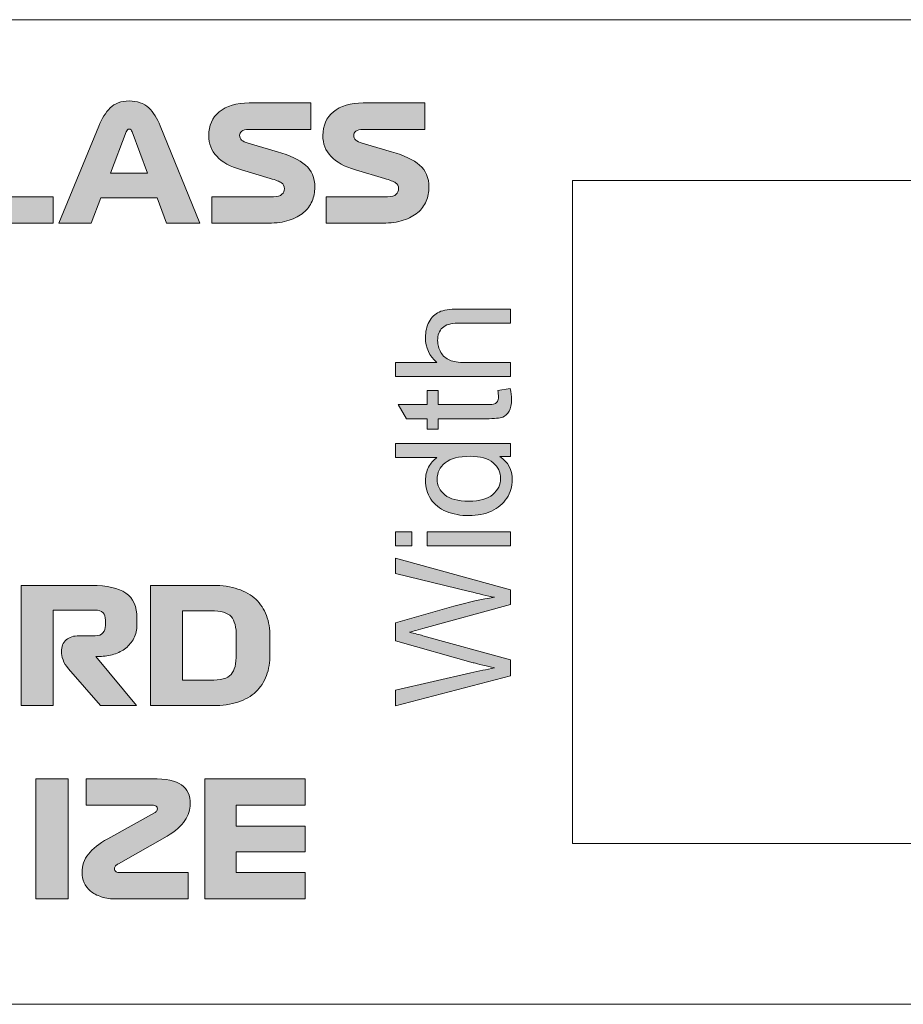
# Model space of a CAD drawing. Header units: millimetres. Extents: x 7 to 595, y -296 to -6.
# Tile 124 of 131: x 516 to 540, y -101 to -75. Entities that reach past the tile are written whole.
import ezdxf

# ---------------------------------------------------------------- set-up
doc = ezdxf.new("R2010")
doc.units = ezdxf.units.MM
doc.header["$MEASUREMENT"] = 0
doc.layers.add('Layer 1', color=7, linetype='Continuous', lineweight=0)

# ---------------------------------------------------------------- blocks, each defined once
blk = doc.blocks.new('Block_29')
at = {"layer": 'Layer 1', "true_color": 0x010101, "transparency": 33554687}
h = blk.add_hatch(color=18, dxfattribs=at)
edge = h.paths.add_edge_path()
edge.add_spline(control_points=[(519.097, -77.996), (519.097, -77.996), (518.678, -79.084), (518.678, -79.084), (518.678, -79.084), (519.66, -79.084), (519.66, -79.084), (519.66, -79.084), (519.249, -77.996), (519.249, -77.996), (519.241, -77.976), (519.232, -77.959), (519.222, -77.943), (519.212, -77.928), (519.196, -77.92), (519.173, -77.92), (519.153, -77.92), (519.138, -77.927), (519.127, -77.941), (519.115, -77.955), (519.106, -77.974), (519.097, -77.996)], knot_values=[0, 0, 0, 0, 1, 1, 1, 2, 2, 2, 3, 3, 3, 4, 4, 4, 5, 5, 5, 6, 6, 6, 7, 7, 7, 7], degree=3, periodic=0)
edge = h.paths.add_edge_path()
edge.add_spline(control_points=[(520.16, -80.405), (520.16, -80.405), (519.91, -79.74), (519.91, -79.74), (519.91, -79.74), (518.424, -79.74), (518.424, -79.74), (518.424, -79.74), (518.17, -80.405), (518.17, -80.405), (518.17, -80.405), (517.315, -80.405), (517.315, -80.405), (517.315, -80.405), (518.369, -77.844), (518.369, -77.844), (518.451, -77.643), (518.552, -77.482), (518.672, -77.361), (518.792, -77.24), (518.957, -77.179), (519.169, -77.179), (519.389, -77.179), (519.562, -77.239), (519.688, -77.359), (519.813, -77.479), (519.915, -77.638), (519.994, -77.835), (519.994, -77.835), (521.04, -80.405), (521.04, -80.405), (521.04, -80.405), (520.16, -80.405), (520.16, -80.405), (520.16, -80.405), (520.16, -80.405), (520.16, -80.405)], knot_values=[0, 0, 0, 0, 1, 1, 1, 2, 2, 2, 3, 3, 3, 4, 4, 4, 5, 5, 5, 6, 6, 6, 7, 7, 7, 8, 8, 8, 9, 9, 9, 10, 10, 10, 11, 11, 11, 12, 12, 12, 12], degree=3, periodic=0)
blk.add_hatch(color=18, dxfattribs=at).paths.add_polyline_path([(514.707, -80.405), (514.707, -77.23), (515.554, -77.23), (515.554, -79.706), (517.167, -79.706), (517.167, -80.405)])
h = blk.add_hatch(color=18, dxfattribs=at)
edge = h.paths.add_edge_path()
edge.add_spline(control_points=[(522.899, -79.224), (522.899, -79.224), (522.137, -78.999), (522.137, -78.999), (521.843, -78.912), (521.626, -78.792), (521.485, -78.64), (521.343, -78.487), (521.273, -78.305), (521.273, -78.093), (521.273, -77.828), (521.366, -77.618), (521.552, -77.463), (521.739, -77.307), (522.001, -77.23), (522.34, -77.23), (522.34, -77.23), (523.97, -77.23), (523.97, -77.23), (523.97, -77.23), (523.97, -77.928), (523.97, -77.928), (523.97, -77.928), (522.335, -77.928), (522.335, -77.928), (522.245, -77.928), (522.182, -77.945), (522.145, -77.977), (522.108, -78.01), (522.09, -78.045), (522.09, -78.085), (522.09, -78.136), (522.108, -78.177), (522.143, -78.21), (522.178, -78.242), (522.235, -78.27), (522.314, -78.292), (522.314, -78.292), (523.089, -78.517), (523.089, -78.517), (523.416, -78.613), (523.663, -78.73), (523.828, -78.87), (523.993, -79.01), (524.075, -79.205), (524.075, -79.457), (524.075, -79.586), (524.051, -79.709), (524.001, -79.825), (523.952, -79.941), (523.877, -80.041), (523.777, -80.125), (523.677, -80.21), (523.55, -80.278), (523.396, -80.329), (523.242, -80.379), (523.062, -80.405), (522.856, -80.405), (522.856, -80.405), (521.358, -80.405), (521.358, -80.405), (521.358, -80.405), (521.358, -79.706), (521.358, -79.706), (521.358, -79.706), (522.983, -79.706), (522.983, -79.706), (523.09, -79.706), (523.165, -79.685), (523.208, -79.643), (523.25, -79.601), (523.271, -79.551), (523.271, -79.495), (523.271, -79.427), (523.245, -79.375), (523.193, -79.34), (523.141, -79.305), (523.042, -79.266), (522.899, -79.224)], knot_values=[0, 0, 0, 0, 1, 1, 1, 2, 2, 2, 3, 3, 3, 4, 4, 4, 5, 5, 5, 6, 6, 6, 7, 7, 7, 8, 8, 8, 9, 9, 9, 10, 10, 10, 11, 11, 11, 12, 12, 12, 13, 13, 13, 14, 14, 14, 15, 15, 15, 16, 16, 16, 17, 17, 17, 18, 18, 18, 19, 19, 19, 20, 20, 20, 21, 21, 21, 22, 22, 22, 23, 23, 23, 24, 24, 24, 25, 25, 25, 26, 26, 26, 26], degree=3, periodic=0)
h = blk.add_hatch(color=18, dxfattribs=at)
edge = h.paths.add_edge_path()
edge.add_spline(control_points=[(525.913, -79.224), (525.913, -79.224), (525.151, -78.999), (525.151, -78.999), (524.857, -78.912), (524.64, -78.792), (524.499, -78.64), (524.358, -78.487), (524.287, -78.305), (524.287, -78.093), (524.287, -77.828), (524.38, -77.618), (524.566, -77.463), (524.753, -77.307), (525.015, -77.23), (525.354, -77.23), (525.354, -77.23), (526.984, -77.23), (526.984, -77.23), (526.984, -77.23), (526.984, -77.928), (526.984, -77.928), (526.984, -77.928), (525.35, -77.928), (525.35, -77.928), (525.259, -77.928), (525.196, -77.945), (525.159, -77.977), (525.122, -78.01), (525.104, -78.045), (525.104, -78.085), (525.104, -78.136), (525.122, -78.177), (525.157, -78.21), (525.192, -78.242), (525.249, -78.27), (525.328, -78.292), (525.328, -78.292), (526.103, -78.517), (526.103, -78.517), (526.43, -78.613), (526.677, -78.73), (526.842, -78.87), (527.007, -79.01), (527.089, -79.205), (527.089, -79.457), (527.089, -79.586), (527.065, -79.709), (527.015, -79.825), (526.966, -79.941), (526.891, -80.041), (526.791, -80.125), (526.691, -80.21), (526.564, -80.278), (526.41, -80.329), (526.256, -80.379), (526.076, -80.405), (525.87, -80.405), (525.87, -80.405), (524.372, -80.405), (524.372, -80.405), (524.372, -80.405), (524.372, -79.706), (524.372, -79.706), (524.372, -79.706), (525.997, -79.706), (525.997, -79.706), (526.105, -79.706), (526.179, -79.685), (526.222, -79.643), (526.264, -79.601), (526.285, -79.551), (526.285, -79.495), (526.285, -79.427), (526.259, -79.375), (526.207, -79.34), (526.155, -79.305), (526.057, -79.266), (525.913, -79.224)], knot_values=[0, 0, 0, 0, 1, 1, 1, 2, 2, 2, 3, 3, 3, 4, 4, 4, 5, 5, 5, 6, 6, 6, 7, 7, 7, 8, 8, 8, 9, 9, 9, 10, 10, 10, 11, 11, 11, 12, 12, 12, 13, 13, 13, 14, 14, 14, 15, 15, 15, 16, 16, 16, 17, 17, 17, 18, 18, 18, 19, 19, 19, 20, 20, 20, 21, 21, 21, 22, 22, 22, 23, 23, 23, 24, 24, 24, 25, 25, 25, 26, 26, 26, 26], degree=3, periodic=0)
at = {"layer": 'Layer 1'}
blk.add_lwpolyline([(514.707, -80.405), (514.707, -77.23), (515.554, -77.23), (515.554, -79.706), (517.167, -79.706), (517.167, -80.405)], close=True, dxfattribs=at)
for points, knots in [([(520.16, -80.405), (520.16, -80.405), (519.91, -79.74), (519.91, -79.74), (519.91, -79.74), (518.424, -79.74), (518.424, -79.74), (518.424, -79.74), (518.17, -80.405), (518.17, -80.405), (518.17, -80.405), (517.315, -80.405), (517.315, -80.405), (517.315, -80.405), (518.369, -77.844), (518.369, -77.844), (518.451, -77.643), (518.552, -77.482), (518.672, -77.361), (518.792, -77.24), (518.957, -77.179), (519.169, -77.179), (519.389, -77.179), (519.562, -77.239), (519.688, -77.359), (519.813, -77.479), (519.915, -77.638), (519.994, -77.835), (519.994, -77.835), (521.04, -80.405), (521.04, -80.405), (521.04, -80.405), (520.16, -80.405), (520.16, -80.405), (520.16, -80.405), (520.16, -80.405), (520.16, -80.405)], [0, 0, 0, 0, 1, 1, 1, 2, 2, 2, 3, 3, 3, 4, 4, 4, 5, 5, 5, 6, 6, 6, 7, 7, 7, 8, 8, 8, 9, 9, 9, 10, 10, 10, 11, 11, 11, 12, 12, 12, 12]), ([(522.899, -79.224), (522.899, -79.224), (522.137, -78.999), (522.137, -78.999), (521.843, -78.912), (521.626, -78.792), (521.485, -78.64), (521.343, -78.487), (521.273, -78.305), (521.273, -78.093), (521.273, -77.828), (521.366, -77.618), (521.552, -77.463), (521.739, -77.307), (522.001, -77.23), (522.34, -77.23), (522.34, -77.23), (523.97, -77.23), (523.97, -77.23), (523.97, -77.23), (523.97, -77.928), (523.97, -77.928), (523.97, -77.928), (522.335, -77.928), (522.335, -77.928), (522.245, -77.928), (522.182, -77.945), (522.145, -77.977), (522.108, -78.01), (522.09, -78.045), (522.09, -78.085), (522.09, -78.136), (522.108, -78.177), (522.143, -78.21), (522.178, -78.242), (522.235, -78.27), (522.314, -78.292), (522.314, -78.292), (523.089, -78.517), (523.089, -78.517), (523.416, -78.613), (523.663, -78.73), (523.828, -78.87), (523.993, -79.01), (524.075, -79.205), (524.075, -79.457), (524.075, -79.586), (524.051, -79.709), (524.001, -79.825), (523.952, -79.941), (523.877, -80.041), (523.777, -80.125), (523.677, -80.21), (523.55, -80.278), (523.396, -80.329), (523.242, -80.379), (523.062, -80.405), (522.856, -80.405), (522.856, -80.405), (521.358, -80.405), (521.358, -80.405), (521.358, -80.405), (521.358, -79.706), (521.358, -79.706), (521.358, -79.706), (522.983, -79.706), (522.983, -79.706), (523.09, -79.706), (523.165, -79.685), (523.208, -79.643), (523.25, -79.601), (523.271, -79.551), (523.271, -79.495), (523.271, -79.427), (523.245, -79.375), (523.193, -79.34), (523.141, -79.305), (523.042, -79.266), (522.899, -79.224)], [0, 0, 0, 0, 1, 1, 1, 2, 2, 2, 3, 3, 3, 4, 4, 4, 5, 5, 5, 6, 6, 6, 7, 7, 7, 8, 8, 8, 9, 9, 9, 10, 10, 10, 11, 11, 11, 12, 12, 12, 13, 13, 13, 14, 14, 14, 15, 15, 15, 16, 16, 16, 17, 17, 17, 18, 18, 18, 19, 19, 19, 20, 20, 20, 21, 21, 21, 22, 22, 22, 23, 23, 23, 24, 24, 24, 25, 25, 25, 26, 26, 26, 26]), ([(525.913, -79.224), (525.913, -79.224), (525.151, -78.999), (525.151, -78.999), (524.857, -78.912), (524.64, -78.792), (524.499, -78.64), (524.358, -78.487), (524.287, -78.305), (524.287, -78.093), (524.287, -77.828), (524.38, -77.618), (524.566, -77.463), (524.753, -77.307), (525.015, -77.23), (525.354, -77.23), (525.354, -77.23), (526.984, -77.23), (526.984, -77.23), (526.984, -77.23), (526.984, -77.928), (526.984, -77.928), (526.984, -77.928), (525.35, -77.928), (525.35, -77.928), (525.259, -77.928), (525.196, -77.945), (525.159, -77.977), (525.122, -78.01), (525.104, -78.045), (525.104, -78.085), (525.104, -78.136), (525.122, -78.177), (525.157, -78.21), (525.192, -78.242), (525.249, -78.27), (525.328, -78.292), (525.328, -78.292), (526.103, -78.517), (526.103, -78.517), (526.43, -78.613), (526.677, -78.73), (526.842, -78.87), (527.007, -79.01), (527.089, -79.205), (527.089, -79.457), (527.089, -79.586), (527.065, -79.709), (527.015, -79.825), (526.966, -79.941), (526.891, -80.041), (526.791, -80.125), (526.691, -80.21), (526.564, -80.278), (526.41, -80.329), (526.256, -80.379), (526.076, -80.405), (525.87, -80.405), (525.87, -80.405), (524.372, -80.405), (524.372, -80.405), (524.372, -80.405), (524.372, -79.706), (524.372, -79.706), (524.372, -79.706), (525.997, -79.706), (525.997, -79.706), (526.105, -79.706), (526.179, -79.685), (526.222, -79.643), (526.264, -79.601), (526.285, -79.551), (526.285, -79.495), (526.285, -79.427), (526.259, -79.375), (526.207, -79.34), (526.155, -79.305), (526.057, -79.266), (525.913, -79.224)], [0, 0, 0, 0, 1, 1, 1, 2, 2, 2, 3, 3, 3, 4, 4, 4, 5, 5, 5, 6, 6, 6, 7, 7, 7, 8, 8, 8, 9, 9, 9, 10, 10, 10, 11, 11, 11, 12, 12, 12, 13, 13, 13, 14, 14, 14, 15, 15, 15, 16, 16, 16, 17, 17, 17, 18, 18, 18, 19, 19, 19, 20, 20, 20, 21, 21, 21, 22, 22, 22, 23, 23, 23, 24, 24, 24, 25, 25, 25, 26, 26, 26, 26]), ([(519.097, -77.996), (519.097, -77.996), (518.678, -79.084), (518.678, -79.084), (518.678, -79.084), (519.66, -79.084), (519.66, -79.084), (519.66, -79.084), (519.249, -77.996), (519.249, -77.996), (519.241, -77.976), (519.232, -77.959), (519.222, -77.943), (519.212, -77.928), (519.196, -77.92), (519.173, -77.92), (519.153, -77.92), (519.138, -77.927), (519.127, -77.941), (519.115, -77.955), (519.106, -77.974), (519.097, -77.996)], [0, 0, 0, 0, 1, 1, 1, 2, 2, 2, 3, 3, 3, 4, 4, 4, 5, 5, 5, 6, 6, 6, 7, 7, 7, 7])]:
    blk.add_open_spline(points, degree=3, knots=knots, dxfattribs=at)
blk = doc.blocks.new('Block_30')
at = {"layer": 'Layer 1', "color": 240, "lineweight": 0, "true_color": 0xed2224}
blk.add_lwpolyline([(550.281, -96.782), (530.881, -96.782), (530.881, -79.282), (550.281, -79.282)], dxfattribs=at)
for points in [[(454.236, -75.032), (454.236, -75.032), (548.312, -75.032), (548.312, -75.032)], [(548.343, -101.032), (548.343, -101.032), (454.236, -101.032), (454.236, -101.032)]]:
    blk.add_open_spline(points, degree=3, dxfattribs=at)
blk = doc.blocks.new('Block_28')
at = {"layer": 'Layer 1', "true_color": 0x010101, "transparency": 33554687}
h = blk.add_hatch(color=18, dxfattribs=at)
edge = h.paths.add_edge_path()
edge.add_spline(control_points=[(529.24, -84.457), (529.24, -84.457), (526.209, -84.457), (526.209, -84.457), (526.209, -84.457), (526.209, -84.084), (526.209, -84.084), (526.209, -84.084), (527.3, -84.084), (527.3, -84.084), (527.098, -83.911), (526.997, -83.693), (526.997, -83.429), (526.997, -83.268), (527.028, -83.127), (527.093, -83.008), (527.157, -82.888), (527.245, -82.803), (527.358, -82.751), (527.472, -82.7), (527.635, -82.675), (527.85, -82.675), (527.85, -82.675), (529.24, -82.675), (529.24, -82.675), (529.24, -82.675), (529.24, -83.047), (529.24, -83.047), (529.24, -83.047), (527.851, -83.047), (527.851, -83.047), (527.666, -83.047), (527.53, -83.087), (527.445, -83.167), (527.361, -83.247), (527.318, -83.36), (527.318, -83.507), (527.318, -83.616), (527.347, -83.719), (527.404, -83.816), (527.461, -83.913), (527.539, -83.981), (527.637, -84.023), (527.734, -84.064), (527.869, -84.084), (528.041, -84.084), (528.041, -84.084), (529.24, -84.084), (529.24, -84.084), (529.24, -84.084), (529.24, -84.457), (529.24, -84.457)], knot_values=[0, 0, 0, 0, 1, 1, 1, 2, 2, 2, 3, 3, 3, 4, 4, 4, 5, 5, 5, 6, 6, 6, 7, 7, 7, 8, 8, 8, 9, 9, 9, 10, 10, 10, 11, 11, 11, 12, 12, 12, 13, 13, 13, 14, 14, 14, 15, 15, 15, 16, 16, 16, 17, 17, 17, 17], degree=3, periodic=0)
h = blk.add_hatch(color=18, dxfattribs=at)
edge = h.paths.add_edge_path()
edge.add_spline(control_points=[(528.908, -84.824), (528.908, -84.824), (529.237, -84.774), (529.237, -84.774), (529.259, -84.878), (529.27, -84.972), (529.27, -85.054), (529.27, -85.188), (529.249, -85.293), (529.206, -85.368), (529.163, -85.442), (529.107, -85.494), (529.037, -85.524), (528.967, -85.555), (528.821, -85.569), (528.597, -85.569), (528.597, -85.569), (527.331, -85.569), (527.331, -85.569), (527.331, -85.569), (527.331, -85.845), (527.331, -85.845), (527.331, -85.845), (527.043, -85.845), (527.043, -85.845), (527.043, -85.845), (527.043, -85.569), (527.043, -85.569), (527.043, -85.569), (526.5, -85.569), (526.5, -85.569), (526.5, -85.569), (526.276, -85.197), (526.276, -85.197), (526.276, -85.197), (527.043, -85.197), (527.043, -85.197), (527.043, -85.197), (527.043, -84.824), (527.043, -84.824), (527.043, -84.824), (527.331, -84.824), (527.331, -84.824), (527.331, -84.824), (527.331, -85.197), (527.331, -85.197), (527.331, -85.197), (528.618, -85.197), (528.618, -85.197), (528.725, -85.197), (528.793, -85.191), (528.823, -85.177), (528.854, -85.164), (528.878, -85.143), (528.896, -85.114), (528.914, -85.084), (528.923, -85.042), (528.923, -84.987), (528.923, -84.946), (528.918, -84.891), (528.908, -84.824)], knot_values=[0, 0, 0, 0, 1, 1, 1, 2, 2, 2, 3, 3, 3, 4, 4, 4, 5, 5, 5, 6, 6, 6, 7, 7, 7, 8, 8, 8, 9, 9, 9, 10, 10, 10, 11, 11, 11, 12, 12, 12, 13, 13, 13, 14, 14, 14, 15, 15, 15, 16, 16, 16, 17, 17, 17, 18, 18, 18, 19, 19, 19, 20, 20, 20, 20], degree=3, periodic=0)
h = blk.add_hatch(color=18, dxfattribs=at)
edge = h.paths.add_edge_path()
edge.add_spline(control_points=[(528.145, -87.746), (528.425, -87.746), (528.635, -87.687), (528.774, -87.568), (528.913, -87.449), (528.982, -87.309), (528.982, -87.147), (528.982, -86.984), (528.916, -86.846), (528.783, -86.731), (528.651, -86.618), (528.448, -86.561), (528.176, -86.561), (527.877, -86.561), (527.656, -86.619), (527.516, -86.735), (527.376, -86.851), (527.306, -86.994), (527.306, -87.164), (527.306, -87.33), (527.373, -87.468), (527.508, -87.58), (527.642, -87.69), (527.855, -87.746), (528.145, -87.746)], knot_values=[0, 0, 0, 0, 1, 1, 1, 2, 2, 2, 3, 3, 3, 4, 4, 4, 5, 5, 5, 6, 6, 6, 7, 7, 7, 8, 8, 8, 8], degree=3, periodic=0)
edge = h.paths.add_edge_path()
edge.add_spline(control_points=[(529.24, -86.569), (529.24, -86.569), (528.962, -86.569), (528.962, -86.569), (529.178, -86.708), (529.287, -86.913), (529.287, -87.183), (529.287, -87.358), (529.239, -87.519), (529.142, -87.665), (529.046, -87.812), (528.912, -87.925), (528.739, -88.006), (528.567, -88.087), (528.368, -88.127), (528.144, -88.127), (527.925, -88.127), (527.727, -88.09), (527.548, -88.018), (527.371, -87.944), (527.234, -87.835), (527.139, -87.689), (527.044, -87.544), (526.997, -87.38), (526.997, -87.2), (526.997, -87.067), (527.025, -86.949), (527.081, -86.846), (527.136, -86.743), (527.21, -86.659), (527.299, -86.595), (527.299, -86.595), (526.209, -86.595), (526.209, -86.595), (526.209, -86.595), (526.209, -86.222), (526.209, -86.222), (526.209, -86.222), (529.24, -86.222), (529.24, -86.222), (529.24, -86.222), (529.24, -86.569), (529.24, -86.569), (529.24, -86.569), (529.24, -86.569), (529.24, -86.569)], knot_values=[0, 0, 0, 0, 1, 1, 1, 2, 2, 2, 3, 3, 3, 4, 4, 4, 5, 5, 5, 6, 6, 6, 7, 7, 7, 8, 8, 8, 9, 9, 9, 10, 10, 10, 11, 11, 11, 12, 12, 12, 13, 13, 13, 14, 14, 14, 15, 15, 15, 15], degree=3, periodic=0)
h = blk.add_hatch(color=18, dxfattribs=at)
edge = h.paths.add_edge_path()
edge.add_spline(control_points=[(529.24, -88.928), (529.24, -88.928), (527.043, -88.928), (527.043, -88.928), (527.043, -88.928), (527.043, -88.555), (527.043, -88.555), (527.043, -88.555), (529.24, -88.555), (529.24, -88.555), (529.24, -88.555), (529.24, -88.928), (529.24, -88.928)], knot_values=[0, 0, 0, 0, 1, 1, 1, 2, 2, 2, 3, 3, 3, 4, 4, 4, 4], degree=3, periodic=0)
edge = h.paths.add_edge_path()
edge.add_spline(control_points=[(526.633, -88.928), (526.633, -88.928), (526.209, -88.928), (526.209, -88.928), (526.209, -88.928), (526.209, -88.555), (526.209, -88.555), (526.209, -88.555), (526.633, -88.555), (526.633, -88.555), (526.633, -88.555), (526.633, -88.928), (526.633, -88.928), (526.633, -88.928), (526.633, -88.928), (526.633, -88.928)], knot_values=[0, 0, 0, 0, 1, 1, 1, 2, 2, 2, 3, 3, 3, 4, 4, 4, 5, 5, 5, 5], degree=3, periodic=0)
h = blk.add_hatch(color=18, dxfattribs=at)
edge = h.paths.add_edge_path()
edge.add_spline(control_points=[(529.24, -92.354), (529.24, -92.354), (526.209, -93.152), (526.209, -93.152), (526.209, -93.152), (526.209, -92.736), (526.209, -92.736), (526.209, -92.736), (528.197, -92.281), (528.197, -92.281), (528.405, -92.232), (528.612, -92.188), (528.816, -92.151), (528.493, -92.071), (528.307, -92.024), (528.258, -92.011), (528.258, -92.011), (526.209, -91.438), (526.209, -91.438), (526.209, -91.438), (526.209, -90.955), (526.209, -90.955), (526.209, -90.955), (527.744, -90.52), (527.744, -90.52), (528.125, -90.414), (528.483, -90.335), (528.816, -90.284), (528.625, -90.244), (528.406, -90.192), (528.158, -90.129), (528.158, -90.129), (526.209, -89.656), (526.209, -89.656), (526.209, -89.656), (526.209, -89.253), (526.209, -89.253), (526.209, -89.253), (529.24, -90.083), (529.24, -90.083), (529.24, -90.083), (529.24, -90.473), (529.24, -90.473), (529.24, -90.473), (526.931, -91.109), (526.931, -91.109), (526.738, -91.162), (526.619, -91.195), (526.575, -91.207), (526.714, -91.241), (526.832, -91.272), (526.93, -91.299), (526.93, -91.299), (529.24, -91.935), (529.24, -91.935), (529.24, -91.935), (529.24, -92.354), (529.24, -92.354)], knot_values=[0, 0, 0, 0, 1, 1, 1, 2, 2, 2, 3, 3, 3, 4, 4, 4, 5, 5, 5, 6, 6, 6, 7, 7, 7, 8, 8, 8, 9, 9, 9, 10, 10, 10, 11, 11, 11, 12, 12, 12, 13, 13, 13, 14, 14, 14, 15, 15, 15, 16, 16, 16, 17, 17, 17, 18, 18, 18, 19, 19, 19, 19], degree=3, periodic=0)
h = blk.add_hatch(color=18, dxfattribs=at)
edge = h.paths.add_edge_path()
edge.add_spline(control_points=[(519.364, -93.146), (519.364, -93.146), (518.416, -93.146), (518.416, -93.146), (518.416, -93.146), (517.574, -92.177), (517.574, -92.177), (517.503, -92.095), (517.454, -92.014), (517.426, -91.935), (517.397, -91.856), (517.383, -91.786), (517.383, -91.724), (517.383, -91.585), (517.426, -91.48), (517.51, -91.408), (517.595, -91.336), (517.709, -91.3), (517.853, -91.3), (517.853, -91.3), (518.272, -91.3), (518.272, -91.3), (518.365, -91.3), (518.435, -91.274), (518.48, -91.222), (518.525, -91.17), (518.547, -91.104), (518.547, -91.025), (518.547, -91.025), (518.547, -90.886), (518.547, -90.886), (518.547, -90.801), (518.526, -90.736), (518.482, -90.691), (518.438, -90.646), (518.365, -90.623), (518.264, -90.623), (518.264, -90.623), (517.163, -90.623), (517.163, -90.623), (517.163, -90.623), (517.163, -93.146), (517.163, -93.146), (517.163, -93.146), (516.317, -93.146), (516.317, -93.146), (516.317, -93.146), (516.317, -89.971), (516.317, -89.971), (516.317, -89.971), (518.179, -89.971), (518.179, -89.971), (518.588, -89.971), (518.89, -90.039), (519.085, -90.174), (519.28, -90.31), (519.377, -90.529), (519.377, -90.831), (519.377, -90.831), (519.377, -91.013), (519.377, -91.013), (519.377, -91.145), (519.35, -91.263), (519.297, -91.366), (519.243, -91.469), (519.172, -91.556), (519.083, -91.626), (518.994, -91.697), (518.89, -91.751), (518.77, -91.789), (518.65, -91.827), (518.523, -91.847), (518.391, -91.847), (518.391, -91.847), (518.289, -91.847), (518.289, -91.847), (518.289, -91.847), (519.364, -93.146), (519.364, -93.146)], knot_values=[0, 0, 0, 0, 1, 1, 1, 2, 2, 2, 3, 3, 3, 4, 4, 4, 5, 5, 5, 6, 6, 6, 7, 7, 7, 8, 8, 8, 9, 9, 9, 10, 10, 10, 11, 11, 11, 12, 12, 12, 13, 13, 13, 14, 14, 14, 15, 15, 15, 16, 16, 16, 17, 17, 17, 18, 18, 18, 19, 19, 19, 20, 20, 20, 21, 21, 21, 22, 22, 22, 23, 23, 23, 24, 24, 24, 25, 25, 25, 26, 26, 26, 26], degree=3, periodic=0)
h = blk.add_hatch(color=18, dxfattribs=at)
edge = h.paths.add_edge_path()
edge.add_spline(control_points=[(521.329, -90.64), (521.329, -90.64), (520.584, -90.64), (520.584, -90.64), (520.584, -90.64), (520.584, -92.477), (520.584, -92.477), (520.584, -92.477), (521.308, -92.477), (521.308, -92.477), (521.587, -92.477), (521.773, -92.425), (521.864, -92.321), (521.956, -92.216), (522.002, -92.037), (522.002, -91.783), (522.002, -91.783), (522.002, -91.33), (522.002, -91.33), (522.002, -91.076), (521.957, -90.898), (521.866, -90.795), (521.776, -90.691), (521.597, -90.64), (521.329, -90.64)], knot_values=[0, 0, 0, 0, 1, 1, 1, 2, 2, 2, 3, 3, 3, 4, 4, 4, 5, 5, 5, 6, 6, 6, 7, 7, 7, 8, 8, 8, 8], degree=3, periodic=0)
edge = h.paths.add_edge_path()
edge.add_spline(control_points=[(521.384, -89.971), (521.635, -89.971), (521.856, -90.003), (522.046, -90.066), (522.237, -90.13), (522.394, -90.22), (522.518, -90.337), (522.642, -90.454), (522.736, -90.597), (522.798, -90.765), (522.86, -90.933), (522.891, -91.12), (522.891, -91.326), (522.891, -91.326), (522.891, -91.791), (522.891, -91.791), (522.891, -91.998), (522.86, -92.184), (522.798, -92.352), (522.736, -92.52), (522.642, -92.663), (522.518, -92.78), (522.394, -92.897), (522.237, -92.987), (522.046, -93.051), (521.856, -93.114), (521.635, -93.146), (521.384, -93.146), (521.384, -93.146), (519.737, -93.146), (519.737, -93.146), (519.737, -93.146), (519.737, -89.971), (519.737, -89.971), (519.737, -89.971), (521.384, -89.971), (521.384, -89.971), (521.384, -89.971), (521.384, -89.971), (521.384, -89.971)], knot_values=[0, 0, 0, 0, 1, 1, 1, 2, 2, 2, 3, 3, 3, 4, 4, 4, 5, 5, 5, 6, 6, 6, 7, 7, 7, 8, 8, 8, 9, 9, 9, 10, 10, 10, 11, 11, 11, 12, 12, 12, 13, 13, 13, 13], degree=3, periodic=0)
for points in [[(516.712, -98.251), (516.712, -95.076), (517.559, -95.076), (517.559, -98.251)], [(521.174, -98.251), (521.174, -95.076), (523.824, -95.076), (523.824, -95.775), (522, -95.775), (522, -96.325), (523.824, -96.325), (523.824, -97.003), (522, -97.003), (522, -97.553), (523.824, -97.553), (523.824, -98.251)]]:
    blk.add_hatch(color=18, dxfattribs=at).paths.add_polyline_path(points)
h = blk.add_hatch(color=18, dxfattribs=at)
edge = h.paths.add_edge_path()
edge.add_spline(control_points=[(520.726, -98.251), (520.726, -98.251), (518.854, -98.251), (518.854, -98.251), (518.694, -98.251), (518.555, -98.232), (518.437, -98.194), (518.32, -98.156), (518.224, -98.105), (518.15, -98.042), (518.075, -97.978), (518.019, -97.904), (517.982, -97.82), (517.946, -97.735), (517.927, -97.646), (517.927, -97.553), (517.927, -97.37), (517.983, -97.207), (518.095, -97.066), (518.206, -96.925), (518.376, -96.79), (518.605, -96.66), (518.605, -96.66), (519.841, -95.974), (519.841, -95.974), (519.869, -95.96), (519.889, -95.944), (519.9, -95.927), (519.911, -95.91), (519.917, -95.891), (519.917, -95.868), (519.917, -95.84), (519.906, -95.817), (519.885, -95.8), (519.864, -95.783), (519.831, -95.775), (519.786, -95.775), (519.786, -95.775), (518.037, -95.775), (518.037, -95.775), (518.037, -95.775), (518.037, -95.076), (518.037, -95.076), (518.037, -95.076), (519.782, -95.076), (519.782, -95.076), (520.146, -95.076), (520.404, -95.131), (520.556, -95.239), (520.709, -95.348), (520.785, -95.517), (520.785, -95.745), (520.785, -95.892), (520.738, -96.037), (520.645, -96.181), (520.552, -96.325), (520.395, -96.461), (520.175, -96.588), (520.175, -96.588), (518.888, -97.32), (518.888, -97.32), (518.854, -97.34), (518.829, -97.358), (518.812, -97.375), (518.795, -97.392), (518.787, -97.417), (518.787, -97.451), (518.787, -97.488), (518.799, -97.514), (518.825, -97.53), (518.85, -97.545), (518.885, -97.553), (518.931, -97.553), (518.931, -97.553), (520.726, -97.553), (520.726, -97.553), (520.726, -97.553), (520.726, -98.251), (520.726, -98.251)], knot_values=[0, 0, 0, 0, 1, 1, 1, 2, 2, 2, 3, 3, 3, 4, 4, 4, 5, 5, 5, 6, 6, 6, 7, 7, 7, 8, 8, 8, 9, 9, 9, 10, 10, 10, 11, 11, 11, 12, 12, 12, 13, 13, 13, 14, 14, 14, 15, 15, 15, 16, 16, 16, 17, 17, 17, 18, 18, 18, 19, 19, 19, 20, 20, 20, 21, 21, 21, 22, 22, 22, 23, 23, 23, 24, 24, 24, 25, 25, 25, 26, 26, 26, 26], degree=3, periodic=0)
at = {"layer": 'Layer 1'}
for points in [[(516.712, -98.251), (516.712, -95.076), (517.559, -95.076), (517.559, -98.251)], [(521.174, -98.251), (521.174, -95.076), (523.824, -95.076), (523.824, -95.775), (522, -95.775), (522, -96.325), (523.824, -96.325), (523.824, -97.003), (522, -97.003), (522, -97.553), (523.824, -97.553), (523.824, -98.251)]]:
    blk.add_lwpolyline(points, close=True, dxfattribs=at)
for points, knots in [([(529.24, -84.457), (529.24, -84.457), (526.209, -84.457), (526.209, -84.457), (526.209, -84.457), (526.209, -84.084), (526.209, -84.084), (526.209, -84.084), (527.3, -84.084), (527.3, -84.084), (527.098, -83.911), (526.997, -83.693), (526.997, -83.429), (526.997, -83.268), (527.028, -83.127), (527.093, -83.008), (527.157, -82.888), (527.245, -82.803), (527.358, -82.751), (527.472, -82.7), (527.635, -82.675), (527.85, -82.675), (527.85, -82.675), (529.24, -82.675), (529.24, -82.675), (529.24, -82.675), (529.24, -83.047), (529.24, -83.047), (529.24, -83.047), (527.851, -83.047), (527.851, -83.047), (527.666, -83.047), (527.53, -83.087), (527.445, -83.167), (527.361, -83.247), (527.318, -83.36), (527.318, -83.507), (527.318, -83.616), (527.347, -83.719), (527.404, -83.816), (527.461, -83.913), (527.539, -83.981), (527.637, -84.023), (527.734, -84.064), (527.869, -84.084), (528.041, -84.084), (528.041, -84.084), (529.24, -84.084), (529.24, -84.084), (529.24, -84.084), (529.24, -84.457), (529.24, -84.457)], [0, 0, 0, 0, 1, 1, 1, 2, 2, 2, 3, 3, 3, 4, 4, 4, 5, 5, 5, 6, 6, 6, 7, 7, 7, 8, 8, 8, 9, 9, 9, 10, 10, 10, 11, 11, 11, 12, 12, 12, 13, 13, 13, 14, 14, 14, 15, 15, 15, 16, 16, 16, 17, 17, 17, 17]), ([(528.908, -84.824), (528.908, -84.824), (529.237, -84.774), (529.237, -84.774), (529.259, -84.878), (529.27, -84.972), (529.27, -85.054), (529.27, -85.188), (529.249, -85.293), (529.206, -85.368), (529.163, -85.442), (529.107, -85.494), (529.037, -85.524), (528.967, -85.555), (528.821, -85.569), (528.597, -85.569), (528.597, -85.569), (527.331, -85.569), (527.331, -85.569), (527.331, -85.569), (527.331, -85.845), (527.331, -85.845), (527.331, -85.845), (527.043, -85.845), (527.043, -85.845), (527.043, -85.845), (527.043, -85.569), (527.043, -85.569), (527.043, -85.569), (526.5, -85.569), (526.5, -85.569), (526.5, -85.569), (526.276, -85.197), (526.276, -85.197), (526.276, -85.197), (527.043, -85.197), (527.043, -85.197), (527.043, -85.197), (527.043, -84.824), (527.043, -84.824), (527.043, -84.824), (527.331, -84.824), (527.331, -84.824), (527.331, -84.824), (527.331, -85.197), (527.331, -85.197), (527.331, -85.197), (528.618, -85.197), (528.618, -85.197), (528.725, -85.197), (528.793, -85.191), (528.823, -85.177), (528.854, -85.164), (528.878, -85.143), (528.896, -85.114), (528.914, -85.084), (528.923, -85.042), (528.923, -84.987), (528.923, -84.946), (528.918, -84.891), (528.908, -84.824)], [0, 0, 0, 0, 1, 1, 1, 2, 2, 2, 3, 3, 3, 4, 4, 4, 5, 5, 5, 6, 6, 6, 7, 7, 7, 8, 8, 8, 9, 9, 9, 10, 10, 10, 11, 11, 11, 12, 12, 12, 13, 13, 13, 14, 14, 14, 15, 15, 15, 16, 16, 16, 17, 17, 17, 18, 18, 18, 19, 19, 19, 20, 20, 20, 20]), ([(529.24, -86.569), (529.24, -86.569), (528.962, -86.569), (528.962, -86.569), (529.178, -86.708), (529.287, -86.913), (529.287, -87.183), (529.287, -87.358), (529.239, -87.519), (529.142, -87.665), (529.046, -87.812), (528.912, -87.925), (528.739, -88.006), (528.567, -88.087), (528.368, -88.127), (528.144, -88.127), (527.925, -88.127), (527.727, -88.09), (527.548, -88.018), (527.371, -87.944), (527.234, -87.835), (527.139, -87.689), (527.044, -87.544), (526.997, -87.38), (526.997, -87.2), (526.997, -87.067), (527.025, -86.949), (527.081, -86.846), (527.136, -86.743), (527.21, -86.659), (527.299, -86.595), (527.299, -86.595), (526.209, -86.595), (526.209, -86.595), (526.209, -86.595), (526.209, -86.222), (526.209, -86.222), (526.209, -86.222), (529.24, -86.222), (529.24, -86.222), (529.24, -86.222), (529.24, -86.569), (529.24, -86.569), (529.24, -86.569), (529.24, -86.569), (529.24, -86.569)], [0, 0, 0, 0, 1, 1, 1, 2, 2, 2, 3, 3, 3, 4, 4, 4, 5, 5, 5, 6, 6, 6, 7, 7, 7, 8, 8, 8, 9, 9, 9, 10, 10, 10, 11, 11, 11, 12, 12, 12, 13, 13, 13, 14, 14, 14, 15, 15, 15, 15]), ([(528.145, -87.746), (528.425, -87.746), (528.635, -87.687), (528.774, -87.568), (528.913, -87.449), (528.982, -87.309), (528.982, -87.147), (528.982, -86.984), (528.916, -86.846), (528.783, -86.731), (528.651, -86.618), (528.448, -86.561), (528.176, -86.561), (527.877, -86.561), (527.656, -86.619), (527.516, -86.735), (527.376, -86.851), (527.306, -86.994), (527.306, -87.164), (527.306, -87.33), (527.373, -87.468), (527.508, -87.58), (527.642, -87.69), (527.855, -87.746), (528.145, -87.746)], [0, 0, 0, 0, 1, 1, 1, 2, 2, 2, 3, 3, 3, 4, 4, 4, 5, 5, 5, 6, 6, 6, 7, 7, 7, 8, 8, 8, 8]), ([(526.633, -88.928), (526.633, -88.928), (526.209, -88.928), (526.209, -88.928), (526.209, -88.928), (526.209, -88.555), (526.209, -88.555), (526.209, -88.555), (526.633, -88.555), (526.633, -88.555), (526.633, -88.555), (526.633, -88.928), (526.633, -88.928), (526.633, -88.928), (526.633, -88.928), (526.633, -88.928)], [0, 0, 0, 0, 1, 1, 1, 2, 2, 2, 3, 3, 3, 4, 4, 4, 5, 5, 5, 5]), ([(529.24, -88.928), (529.24, -88.928), (527.043, -88.928), (527.043, -88.928), (527.043, -88.928), (527.043, -88.555), (527.043, -88.555), (527.043, -88.555), (529.24, -88.555), (529.24, -88.555), (529.24, -88.555), (529.24, -88.928), (529.24, -88.928)], [0, 0, 0, 0, 1, 1, 1, 2, 2, 2, 3, 3, 3, 4, 4, 4, 4]), ([(529.24, -92.354), (529.24, -92.354), (526.209, -93.152), (526.209, -93.152), (526.209, -93.152), (526.209, -92.736), (526.209, -92.736), (526.209, -92.736), (528.197, -92.281), (528.197, -92.281), (528.405, -92.232), (528.612, -92.188), (528.816, -92.151), (528.493, -92.071), (528.307, -92.024), (528.258, -92.011), (528.258, -92.011), (526.209, -91.438), (526.209, -91.438), (526.209, -91.438), (526.209, -90.955), (526.209, -90.955), (526.209, -90.955), (527.744, -90.52), (527.744, -90.52), (528.125, -90.414), (528.483, -90.335), (528.816, -90.284), (528.625, -90.244), (528.406, -90.192), (528.158, -90.129), (528.158, -90.129), (526.209, -89.656), (526.209, -89.656), (526.209, -89.656), (526.209, -89.253), (526.209, -89.253), (526.209, -89.253), (529.24, -90.083), (529.24, -90.083), (529.24, -90.083), (529.24, -90.473), (529.24, -90.473), (529.24, -90.473), (526.931, -91.109), (526.931, -91.109), (526.738, -91.162), (526.619, -91.195), (526.575, -91.207), (526.714, -91.241), (526.832, -91.272), (526.93, -91.299), (526.93, -91.299), (529.24, -91.935), (529.24, -91.935), (529.24, -91.935), (529.24, -92.354), (529.24, -92.354)], [0, 0, 0, 0, 1, 1, 1, 2, 2, 2, 3, 3, 3, 4, 4, 4, 5, 5, 5, 6, 6, 6, 7, 7, 7, 8, 8, 8, 9, 9, 9, 10, 10, 10, 11, 11, 11, 12, 12, 12, 13, 13, 13, 14, 14, 14, 15, 15, 15, 16, 16, 16, 17, 17, 17, 18, 18, 18, 19, 19, 19, 19]), ([(519.364, -93.146), (519.364, -93.146), (518.416, -93.146), (518.416, -93.146), (518.416, -93.146), (517.574, -92.177), (517.574, -92.177), (517.503, -92.095), (517.454, -92.014), (517.426, -91.935), (517.397, -91.856), (517.383, -91.786), (517.383, -91.724), (517.383, -91.585), (517.426, -91.48), (517.51, -91.408), (517.595, -91.336), (517.709, -91.3), (517.853, -91.3), (517.853, -91.3), (518.272, -91.3), (518.272, -91.3), (518.365, -91.3), (518.435, -91.274), (518.48, -91.222), (518.525, -91.17), (518.547, -91.104), (518.547, -91.025), (518.547, -91.025), (518.547, -90.886), (518.547, -90.886), (518.547, -90.801), (518.526, -90.736), (518.482, -90.691), (518.438, -90.646), (518.365, -90.623), (518.264, -90.623), (518.264, -90.623), (517.163, -90.623), (517.163, -90.623), (517.163, -90.623), (517.163, -93.146), (517.163, -93.146), (517.163, -93.146), (516.317, -93.146), (516.317, -93.146), (516.317, -93.146), (516.317, -89.971), (516.317, -89.971), (516.317, -89.971), (518.179, -89.971), (518.179, -89.971), (518.588, -89.971), (518.89, -90.039), (519.085, -90.174), (519.28, -90.31), (519.377, -90.529), (519.377, -90.831), (519.377, -90.831), (519.377, -91.013), (519.377, -91.013), (519.377, -91.145), (519.35, -91.263), (519.297, -91.366), (519.243, -91.469), (519.172, -91.556), (519.083, -91.626), (518.994, -91.697), (518.89, -91.751), (518.77, -91.789), (518.65, -91.827), (518.523, -91.847), (518.391, -91.847), (518.391, -91.847), (518.289, -91.847), (518.289, -91.847), (518.289, -91.847), (519.364, -93.146), (519.364, -93.146)], [0, 0, 0, 0, 1, 1, 1, 2, 2, 2, 3, 3, 3, 4, 4, 4, 5, 5, 5, 6, 6, 6, 7, 7, 7, 8, 8, 8, 9, 9, 9, 10, 10, 10, 11, 11, 11, 12, 12, 12, 13, 13, 13, 14, 14, 14, 15, 15, 15, 16, 16, 16, 17, 17, 17, 18, 18, 18, 19, 19, 19, 20, 20, 20, 21, 21, 21, 22, 22, 22, 23, 23, 23, 24, 24, 24, 25, 25, 25, 26, 26, 26, 26]), ([(521.384, -89.971), (521.635, -89.971), (521.856, -90.003), (522.046, -90.066), (522.237, -90.13), (522.394, -90.22), (522.518, -90.337), (522.642, -90.454), (522.736, -90.597), (522.798, -90.765), (522.86, -90.933), (522.891, -91.12), (522.891, -91.326), (522.891, -91.326), (522.891, -91.791), (522.891, -91.791), (522.891, -91.998), (522.86, -92.184), (522.798, -92.352), (522.736, -92.52), (522.642, -92.663), (522.518, -92.78), (522.394, -92.897), (522.237, -92.987), (522.046, -93.051), (521.856, -93.114), (521.635, -93.146), (521.384, -93.146), (521.384, -93.146), (519.737, -93.146), (519.737, -93.146), (519.737, -93.146), (519.737, -89.971), (519.737, -89.971), (519.737, -89.971), (521.384, -89.971), (521.384, -89.971), (521.384, -89.971), (521.384, -89.971), (521.384, -89.971)], [0, 0, 0, 0, 1, 1, 1, 2, 2, 2, 3, 3, 3, 4, 4, 4, 5, 5, 5, 6, 6, 6, 7, 7, 7, 8, 8, 8, 9, 9, 9, 10, 10, 10, 11, 11, 11, 12, 12, 12, 13, 13, 13, 13]), ([(521.329, -90.64), (521.329, -90.64), (520.584, -90.64), (520.584, -90.64), (520.584, -90.64), (520.584, -92.477), (520.584, -92.477), (520.584, -92.477), (521.308, -92.477), (521.308, -92.477), (521.587, -92.477), (521.773, -92.425), (521.864, -92.321), (521.956, -92.216), (522.002, -92.037), (522.002, -91.783), (522.002, -91.783), (522.002, -91.33), (522.002, -91.33), (522.002, -91.076), (521.957, -90.898), (521.866, -90.795), (521.776, -90.691), (521.597, -90.64), (521.329, -90.64)], [0, 0, 0, 0, 1, 1, 1, 2, 2, 2, 3, 3, 3, 4, 4, 4, 5, 5, 5, 6, 6, 6, 7, 7, 7, 8, 8, 8, 8]), ([(520.726, -98.251), (520.726, -98.251), (518.854, -98.251), (518.854, -98.251), (518.694, -98.251), (518.555, -98.232), (518.437, -98.194), (518.32, -98.156), (518.224, -98.105), (518.15, -98.042), (518.075, -97.978), (518.019, -97.904), (517.982, -97.82), (517.946, -97.735), (517.927, -97.646), (517.927, -97.553), (517.927, -97.37), (517.983, -97.207), (518.095, -97.066), (518.206, -96.925), (518.376, -96.79), (518.605, -96.66), (518.605, -96.66), (519.841, -95.974), (519.841, -95.974), (519.869, -95.96), (519.889, -95.944), (519.9, -95.927), (519.911, -95.91), (519.917, -95.891), (519.917, -95.868), (519.917, -95.84), (519.906, -95.817), (519.885, -95.8), (519.864, -95.783), (519.831, -95.775), (519.786, -95.775), (519.786, -95.775), (518.037, -95.775), (518.037, -95.775), (518.037, -95.775), (518.037, -95.076), (518.037, -95.076), (518.037, -95.076), (519.782, -95.076), (519.782, -95.076), (520.146, -95.076), (520.404, -95.131), (520.556, -95.239), (520.709, -95.348), (520.785, -95.517), (520.785, -95.745), (520.785, -95.892), (520.738, -96.037), (520.645, -96.181), (520.552, -96.325), (520.395, -96.461), (520.175, -96.588), (520.175, -96.588), (518.888, -97.32), (518.888, -97.32), (518.854, -97.34), (518.829, -97.358), (518.812, -97.375), (518.795, -97.392), (518.787, -97.417), (518.787, -97.451), (518.787, -97.488), (518.799, -97.514), (518.825, -97.53), (518.85, -97.545), (518.885, -97.553), (518.931, -97.553), (518.931, -97.553), (520.726, -97.553), (520.726, -97.553), (520.726, -97.553), (520.726, -98.251), (520.726, -98.251)], [0, 0, 0, 0, 1, 1, 1, 2, 2, 2, 3, 3, 3, 4, 4, 4, 5, 5, 5, 6, 6, 6, 7, 7, 7, 8, 8, 8, 9, 9, 9, 10, 10, 10, 11, 11, 11, 12, 12, 12, 13, 13, 13, 14, 14, 14, 15, 15, 15, 16, 16, 16, 17, 17, 17, 18, 18, 18, 19, 19, 19, 20, 20, 20, 21, 21, 21, 22, 22, 22, 23, 23, 23, 24, 24, 24, 25, 25, 25, 26, 26, 26, 26])]:
    blk.add_open_spline(points, degree=3, knots=knots, dxfattribs=at)
for name in ['Block_30', 'Block_29']:
    blk.add_blockref(name, (0, 0), dxfattribs=at)

msp = doc.modelspace()

# ---------------------------------------------------------------- block references
at = {"layer": 'Layer 1'}
msp.add_blockref('Block_28', (0, 0), dxfattribs=at)

doc.saveas('drawing.dxf')
